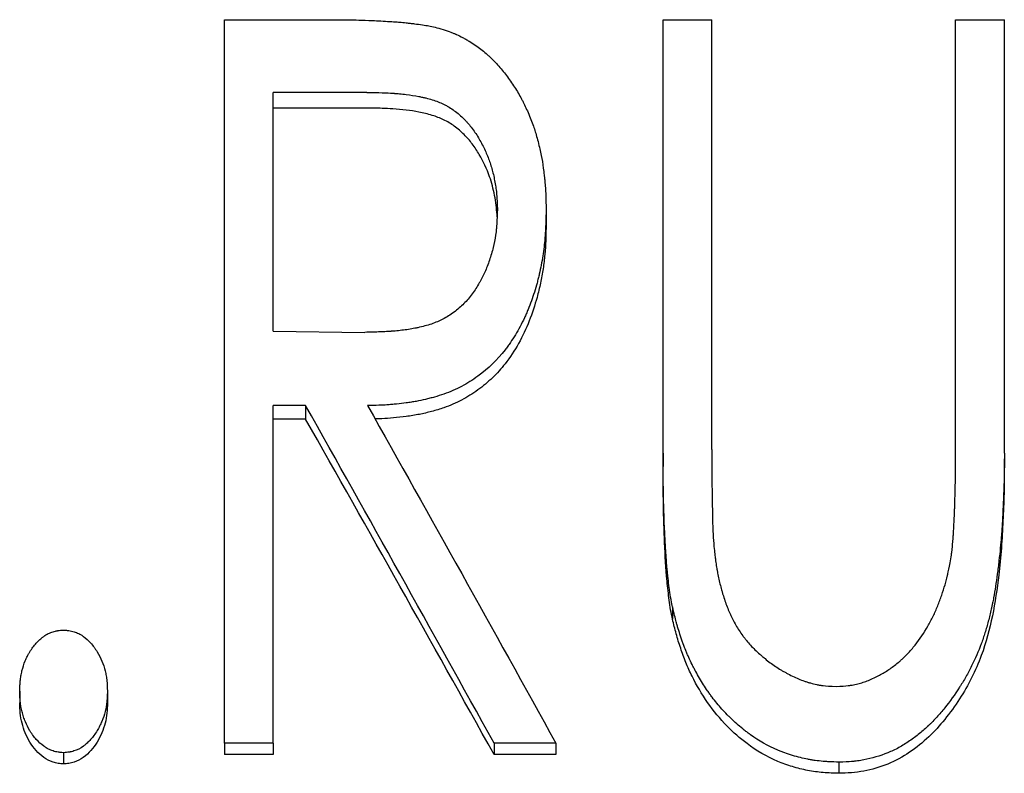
# Model space of a CAD drawing. Header units: millimetres. Extents: x 0 to 840, y 0 to 594.
# Tile 18 of 22: x 254 to 266, y 354 to 363. Entities that reach past the tile are written whole.
import ezdxf

# ---------------------------------------------------------------- set-up
doc = ezdxf.new("R2010")
doc.units = ezdxf.units.MM
doc.header["$LTSCALE"] = 2

msp = doc.modelspace()

# ---------------------------------------------------------------- linework, layer by layer
at = {"color": 7, "linetype": 'Continuous', "lineweight": 25}
for p, q in [((256.828, 363.077), (258.041, 363.077)), ((256.828, 354.514), (256.828, 363.077)), ((262.02, 363.077), (262.597, 363.077)), ((262.02, 357.948), (262.02, 363.077)), ((262.597, 357.989), (262.597, 363.077)), ((265.482, 357.989), (265.482, 363.077)), ((265.482, 363.077), (266.059, 363.077)), ((266.059, 357.948), (266.059, 363.077)), ((258.514, 362.216), (257.405, 362.216)), ((257.405, 359.389), (257.405, 362.216)), ((258.514, 362.031), (257.405, 362.031)), ((260.636, 360.823), (260.636, 360.647)), ((257.405, 359.389), (258.488, 359.377)), ((257.789, 358.511), (257.405, 358.511)), ((257.405, 354.514), (257.405, 358.511)), ((257.789, 358.511), (257.789, 358.35)), ((257.789, 358.35), (257.405, 358.35)), ((262.02, 357.948), (262.02, 357.791)), ((262.597, 357.989), (262.597, 357.832)), ((266.059, 357.948), (266.059, 357.791)), ((262.132, 356.127), (262.132, 355.982)), ((254.405, 355.129), (254.405, 354.991)), ((255.443, 355.129), (255.443, 354.991)), ((257.405, 354.514), (256.828, 354.514)), ((256.828, 354.514), (256.828, 354.38)), ((257.405, 354.514), (257.405, 354.38)), ((260.019, 354.514), (260.019, 354.38)), ((260.751, 354.514), (260.019, 354.514)), ((260.751, 354.514), (260.751, 354.38)), ((254.924, 354.402), (254.924, 354.269)), ((257.405, 354.38), (256.828, 354.38)), ((260.751, 354.38), (260.019, 354.38)), ((264.101, 354.29), (264.101, 354.158))]:
    msp.add_line(p, q, dxfattribs=at)
for points, knots in [([(258.041, 363.077), (258.12, 363.077), (258.189, 363.077), (258.275, 363.076), (258.301, 363.075), (258.336, 363.075), (258.347, 363.075), (258.363, 363.074), (258.368, 363.074), (258.378, 363.074), (258.382, 363.074), (258.429, 363.073), (258.478, 363.072), (258.593, 363.067), (258.66, 363.063), (258.806, 363.055), (258.863, 363.051), (258.926, 363.046), (258.951, 363.043), (258.994, 363.039), (259.01, 363.037), (259.042, 363.033), (259.06, 363.031), (259.111, 363.025), (259.143, 363.021), (259.2, 363.013), (259.226, 363.008), (259.291, 362.996), (259.347, 362.982), (259.415, 362.963)], [0, 0, 0, 0, 0.125, 0.125, 0.1875, 0.1875, 0.21875, 0.21875, 0.234375, 0.234375, 0.25, 0.25, 0.375, 0.375, 0.5, 0.5, 0.625, 0.625, 0.6875, 0.6875, 0.71875, 0.71875, 0.75, 0.75, 0.8125, 0.8125, 0.875, 0.875, 1, 1, 1, 1]), ([(259.415, 362.963), (259.45, 362.951), (259.481, 362.94), (259.521, 362.925), (259.533, 362.92), (259.55, 362.913), (259.555, 362.911), (259.563, 362.908), (259.565, 362.906), (259.57, 362.904), (259.572, 362.904), (259.598, 362.891), (259.623, 362.879), (259.66, 362.86), (259.673, 362.853), (259.698, 362.838), (259.712, 362.83), (259.749, 362.808), (259.773, 362.792), (259.82, 362.761), (259.843, 362.744), (259.884, 362.712), (259.905, 362.695), (259.937, 362.667), (259.947, 362.658), (259.968, 362.638), (259.979, 362.628), (260.029, 362.579), (260.066, 362.539), (260.12, 362.476), (260.137, 362.454), (260.171, 362.411), (260.187, 362.389), (260.236, 362.32), (260.267, 362.273), (260.309, 362.203), (260.322, 362.18), (260.342, 362.144), (260.348, 362.132), (260.357, 362.115), (260.36, 362.109), (260.366, 362.097), (260.37, 362.09), (260.394, 362.042), (260.416, 361.993), (260.451, 361.908), (260.461, 361.881), (260.48, 361.83), (260.489, 361.805), (260.511, 361.741), (260.525, 361.691), (260.547, 361.606), (260.555, 361.574), (260.564, 361.533), (260.567, 361.52), (260.572, 361.494), (260.575, 361.48), (260.587, 361.424), (260.595, 361.375), (260.606, 361.295), (260.609, 361.267), (260.614, 361.223), (260.616, 361.209), (260.618, 361.186), (260.619, 361.179), (260.62, 361.163), (260.621, 361.155), (260.624, 361.12), (260.626, 361.092), (260.629, 361.052), (260.629, 361.038), (260.631, 361.018), (260.631, 361.012), (260.631, 361.002), (260.631, 360.999), (260.632, 360.992), (260.632, 360.988), (260.633, 360.95), (260.634, 360.896), (260.636, 360.823)], [0, 0, 0, 0, 0.03125, 0.03125, 0.046875, 0.046875, 0.054688, 0.054688, 0.058594, 0.058594, 0.0625, 0.0625, 0.09375, 0.09375, 0.109375, 0.109375, 0.125, 0.125, 0.15625, 0.15625, 0.1875, 0.1875, 0.21875, 0.21875, 0.234375, 0.234375, 0.25, 0.25, 0.3125, 0.3125, 0.34375, 0.34375, 0.375, 0.375, 0.4375, 0.4375, 0.46875, 0.46875, 0.484375, 0.484375, 0.492188, 0.492188, 0.5, 0.5, 0.5625, 0.5625, 0.59375, 0.59375, 0.625, 0.625, 0.6875, 0.6875, 0.71875, 0.71875, 0.734375, 0.734375, 0.75, 0.75, 0.8125, 0.8125, 0.84375, 0.84375, 0.859375, 0.859375, 0.867188, 0.867188, 0.875, 0.875, 0.90625, 0.90625, 0.921875, 0.921875, 0.929688, 0.929688, 0.933594, 0.933594, 0.9375, 0.9375, 1, 1, 1, 1]), ([(258.514, 362.216), (258.651, 362.215), (258.754, 362.212), (258.824, 362.207), (258.826, 362.207), (258.829, 362.207), (258.831, 362.207), (258.836, 362.206), (258.839, 362.206), (258.849, 362.205), (258.856, 362.205), (258.876, 362.203), (258.889, 362.202), (258.928, 362.198), (258.954, 362.195), (259.03, 362.185), (259.08, 362.178), (259.135, 362.167), (259.143, 362.166), (259.157, 362.163), (259.164, 362.161), (259.185, 362.157), (259.198, 362.154), (259.238, 362.144), (259.263, 362.137), (259.336, 362.114), (259.381, 362.097), (259.432, 362.072), (259.444, 362.066), (259.465, 362.054), (259.476, 362.048), (259.508, 362.029), (259.529, 362.015), (259.589, 361.971), (259.628, 361.938), (259.674, 361.891), (259.682, 361.883), (259.699, 361.865), (259.707, 361.856), (259.731, 361.828), (259.746, 361.809), (259.791, 361.75), (259.818, 361.708), (259.856, 361.643), (259.869, 361.62), (259.892, 361.575), (259.903, 361.553), (259.933, 361.486), (259.951, 361.442), (259.982, 361.355), (259.995, 361.31), (260.018, 361.216), (260.028, 361.167), (260.038, 361.103), (260.04, 361.092), (260.043, 361.068), (260.045, 361.056), (260.049, 361.02), (260.051, 360.995), (260.053, 360.967), (260.053, 360.966), (260.053, 360.962), (260.053, 360.96), (260.054, 360.953), (260.054, 360.948), (260.055, 360.933), (260.055, 360.922), (260.057, 360.886), (260.058, 360.857), (260.059, 360.825)], [0, 0, 0, 0, 0.125, 0.125, 0.126953, 0.126953, 0.128906, 0.128906, 0.132812, 0.132812, 0.140625, 0.140625, 0.15625, 0.15625, 0.1875, 0.1875, 0.25, 0.25, 0.257812, 0.257812, 0.265625, 0.265625, 0.28125, 0.28125, 0.3125, 0.3125, 0.375, 0.375, 0.390625, 0.390625, 0.40625, 0.40625, 0.4375, 0.4375, 0.5, 0.5, 0.515625, 0.515625, 0.53125, 0.53125, 0.5625, 0.5625, 0.625, 0.625, 0.65625, 0.65625, 0.6875, 0.6875, 0.75, 0.75, 0.8125, 0.8125, 0.875, 0.875, 0.890625, 0.890625, 0.90625, 0.90625, 0.9375, 0.9375, 0.941406, 0.941406, 0.945312, 0.945312, 0.953125, 0.953125, 0.96875, 0.96875, 1, 1, 1, 1]), ([(260.055, 360.746), (260.055, 360.755), (260.053, 360.8), (260.045, 360.884), (260.027, 360.998), (260.001, 361.111), (259.951, 361.276), (259.872, 361.444), (259.765, 361.608), (259.666, 361.721), (259.554, 361.819), (259.425, 361.896), (259.283, 361.95), (259.133, 361.985), (258.978, 362.009), (258.832, 362.023), (258.677, 362.029), (258.574, 362.03), (258.514, 362.031)], [0, 0, 0, 0, 0.011894, 0.060867, 0.114269, 0.167151, 0.21726, 0.347654, 0.413676, 0.478113, 0.544755, 0.608486, 0.669846, 0.73892, 0.803168, 0.869456, 0.923871, 1, 1, 1, 1]), ([(260.059, 360.825), (260.056, 360.759), (260.054, 360.703), (260.049, 360.633), (260.047, 360.611), (260.045, 360.588), (260.045, 360.583), (260.044, 360.575), (260.043, 360.571), (260.041, 360.552), (260.039, 360.539), (260.03, 360.478), (260.021, 360.429), (260.003, 360.356), (259.997, 360.333), (259.981, 360.281), (259.973, 360.255), (259.948, 360.181), (259.93, 360.134), (259.9, 360.068), (259.89, 360.046), (259.874, 360.015), (259.869, 360.005), (259.857, 359.983), (259.851, 359.973), (259.819, 359.918), (259.792, 359.876), (259.728, 359.789), (259.696, 359.75), (259.646, 359.7), (259.626, 359.682), (259.587, 359.649), (259.567, 359.632), (259.502, 359.584), (259.458, 359.556), (259.403, 359.528), (259.393, 359.523), (259.371, 359.513), (259.36, 359.508), (259.325, 359.493), (259.302, 359.484), (259.228, 359.459), (259.174, 359.444), (259.113, 359.431), (259.111, 359.431), (259.105, 359.429), (259.102, 359.429), (259.093, 359.427), (259.087, 359.426), (259.069, 359.422), (259.057, 359.42), (259.02, 359.413), (258.994, 359.409), (258.916, 359.399), (258.862, 359.393), (258.803, 359.389), (258.802, 359.389), (258.8, 359.388), (258.799, 359.388), (258.795, 359.388), (258.793, 359.388), (258.786, 359.387), (258.781, 359.387), (258.766, 359.386), (258.756, 359.386), (258.723, 359.384), (258.699, 359.383), (258.62, 359.38), (258.558, 359.378), (258.488, 359.377)], [0, 0, 0, 0, 0.0625, 0.0625, 0.09375, 0.09375, 0.101562, 0.101562, 0.109375, 0.109375, 0.125, 0.125, 0.1875, 0.1875, 0.21875, 0.21875, 0.25, 0.25, 0.3125, 0.3125, 0.34375, 0.34375, 0.359375, 0.359375, 0.375, 0.375, 0.4375, 0.4375, 0.5, 0.5, 0.53125, 0.53125, 0.5625, 0.5625, 0.625, 0.625, 0.640625, 0.640625, 0.65625, 0.65625, 0.6875, 0.6875, 0.75, 0.75, 0.753906, 0.753906, 0.757812, 0.757812, 0.765625, 0.765625, 0.78125, 0.78125, 0.8125, 0.8125, 0.875, 0.875, 0.876953, 0.876953, 0.878906, 0.878906, 0.882812, 0.882812, 0.890625, 0.890625, 0.90625, 0.90625, 0.9375, 0.9375, 1, 1, 1, 1]), ([(260.636, 360.823), (260.634, 360.775), (260.633, 360.733), (260.632, 360.678), (260.631, 360.662), (260.63, 360.639), (260.63, 360.632), (260.63, 360.622), (260.63, 360.619), (260.629, 360.614), (260.629, 360.612), (260.629, 360.609), (260.629, 360.609), (260.627, 360.568), (260.625, 360.53), (260.62, 360.476), (260.619, 360.458), (260.616, 360.432), (260.615, 360.424), (260.613, 360.406), (260.612, 360.398), (260.603, 360.317), (260.591, 360.245), (260.57, 360.138), (260.563, 360.103), (260.551, 360.049), (260.546, 360.032), (260.537, 359.996), (260.533, 359.979), (260.508, 359.888), (260.486, 359.817), (260.449, 359.714), (260.435, 359.68), (260.415, 359.63), (260.408, 359.614), (260.397, 359.589), (260.393, 359.581), (260.386, 359.565), (260.383, 359.557), (260.345, 359.478), (260.31, 359.411), (260.253, 359.316), (260.233, 359.286), (260.202, 359.241), (260.192, 359.227), (260.176, 359.205), (260.171, 359.198), (260.16, 359.184), (260.155, 359.177), (260.057, 359.052), (259.951, 358.948), (259.767, 358.812), (259.703, 358.772), (259.602, 358.719), (259.568, 358.703), (259.498, 358.673), (259.463, 358.659), (259.39, 358.634), (259.353, 358.622), (259.298, 358.606), (259.279, 358.601), (259.252, 358.594), (259.243, 358.591), (259.224, 358.587), (259.215, 358.584), (259.172, 358.574), (259.136, 358.567), (259.08, 358.557), (259.061, 358.553), (259.031, 358.549), (259.021, 358.547), (259.001, 358.544), (258.989, 358.542), (258.942, 358.536), (258.904, 358.531), (258.847, 358.526), (258.828, 358.524), (258.799, 358.521), (258.789, 358.521), (258.775, 358.52), (258.77, 358.519), (258.763, 358.519), (258.761, 358.519), (258.756, 358.518), (258.753, 358.518), (258.698, 358.515), (258.622, 358.512), (258.521, 358.511)], [0, 0, 0, 0, 0.03125, 0.03125, 0.046875, 0.046875, 0.054688, 0.054688, 0.058594, 0.058594, 0.060547, 0.060547, 0.0625, 0.0625, 0.09375, 0.09375, 0.109375, 0.109375, 0.117188, 0.117188, 0.125, 0.125, 0.1875, 0.1875, 0.21875, 0.21875, 0.234375, 0.234375, 0.25, 0.25, 0.3125, 0.3125, 0.34375, 0.34375, 0.359375, 0.359375, 0.367188, 0.367188, 0.375, 0.375, 0.4375, 0.4375, 0.46875, 0.46875, 0.484375, 0.484375, 0.492188, 0.492188, 0.5, 0.5, 0.625, 0.625, 0.6875, 0.6875, 0.71875, 0.71875, 0.75, 0.75, 0.78125, 0.78125, 0.796875, 0.796875, 0.804688, 0.804688, 0.8125, 0.8125, 0.84375, 0.84375, 0.859375, 0.859375, 0.867188, 0.867188, 0.875, 0.875, 0.90625, 0.90625, 0.921875, 0.921875, 0.929688, 0.929688, 0.933594, 0.933594, 0.935547, 0.935547, 0.9375, 0.9375, 1, 1, 1, 1]), ([(260.636, 360.647), (260.634, 360.586), (260.632, 360.47), (260.622, 360.297), (260.601, 360.129), (260.57, 359.96), (260.52, 359.752), (260.441, 359.51), (260.317, 359.245), (260.169, 359.019), (260.004, 358.836), (259.831, 358.691), (259.639, 358.57), (259.451, 358.49), (259.282, 358.439), (259.133, 358.404), (258.982, 358.38), (258.833, 358.363), (258.709, 358.355), (258.636, 358.353), (258.609, 358.353)], [0, 0, 0, 0, 0.05467, 0.103431, 0.153799, 0.205034, 0.256249, 0.342662, 0.428705, 0.512341, 0.576353, 0.640389, 0.704491, 0.768395, 0.81137, 0.852488, 0.896509, 0.939109, 0.977393, 1, 1, 1, 1]), ([(262.132, 356.127), (262.127, 356.152), (262.122, 356.173), (262.117, 356.202), (262.115, 356.21), (262.113, 356.222), (262.112, 356.226), (262.111, 356.231), (262.111, 356.233), (262.11, 356.236), (262.11, 356.237), (262.106, 356.256), (262.103, 356.274), (262.099, 356.302), (262.098, 356.312), (262.095, 356.332), (262.094, 356.343), (262.088, 356.39), (262.083, 356.428), (262.077, 356.485), (262.075, 356.504), (262.072, 356.532), (262.071, 356.542), (262.07, 356.556), (262.069, 356.561), (262.068, 356.568), (262.068, 356.571), (262.068, 356.575), (262.067, 356.579), (262.062, 356.629), (262.058, 356.691), (262.051, 356.805), (262.048, 356.847), (262.044, 356.914), (262.043, 356.937), (262.041, 356.973), (262.041, 356.986), (262.04, 357.004), (262.039, 357.011), (262.039, 357.02), (262.039, 357.024), (262.039, 357.028), (262.039, 357.03), (262.038, 357.033), (262.038, 357.035), (262.035, 357.102), (262.032, 357.173), (262.029, 357.287), (262.028, 357.326), (262.026, 357.387), (262.026, 357.408), (262.025, 357.439), (262.025, 357.45), (262.025, 357.466), (262.024, 357.471), (262.024, 357.479), (262.024, 357.482), (262.024, 357.487), (262.024, 357.491), (262.022, 357.602), (262.021, 357.754), (262.02, 357.948)], [0, 0, 0, 0, 0.03125, 0.03125, 0.046875, 0.046875, 0.054688, 0.054688, 0.058594, 0.058594, 0.0625, 0.0625, 0.09375, 0.09375, 0.109375, 0.109375, 0.125, 0.125, 0.1875, 0.1875, 0.21875, 0.21875, 0.234375, 0.234375, 0.242188, 0.242188, 0.246094, 0.246094, 0.25, 0.25, 0.375, 0.375, 0.4375, 0.4375, 0.46875, 0.46875, 0.484375, 0.484375, 0.492188, 0.492188, 0.496094, 0.496094, 0.498047, 0.498047, 0.5, 0.5, 0.625, 0.625, 0.6875, 0.6875, 0.71875, 0.71875, 0.734375, 0.734375, 0.742188, 0.742188, 0.746094, 0.746094, 0.75, 0.75, 1, 1, 1, 1]), ([(262.597, 357.989), (262.597, 357.926), (262.597, 357.872), (262.597, 357.806), (262.597, 357.787), (262.597, 357.765), (262.597, 357.763), (262.597, 357.746), (262.597, 357.737), (262.597, 357.712), (262.598, 357.695), (262.598, 357.617), (262.599, 357.563), (262.599, 357.497), (262.599, 357.478), (262.6, 357.452), (262.6, 357.444), (262.6, 357.433), (262.6, 357.429), (262.6, 357.424), (262.6, 357.422), (262.6, 357.42), (262.6, 357.419), (262.6, 357.417), (262.6, 357.417), (262.601, 357.392), (262.601, 357.368), (262.602, 357.332), (262.602, 357.32), (262.603, 357.302), (262.603, 357.296), (262.603, 357.287), (262.603, 357.284), (262.604, 357.28), (262.604, 357.278), (262.604, 357.275), (262.604, 357.273), (262.604, 357.267), (262.604, 357.258), (262.604, 357.24), (262.604, 357.233), (262.605, 357.218), (262.605, 357.209), (262.605, 357.184), (262.605, 357.17), (262.605, 357.152), (262.605, 357.146), (262.605, 357.137), (262.606, 357.132), (262.606, 357.116), (262.607, 357.097), (262.608, 357.061), (262.609, 357.048), (262.61, 357.026), (262.61, 357.018), (262.611, 357.006), (262.611, 357.002), (262.612, 356.996), (262.612, 356.994), (262.612, 356.989), (262.612, 356.987), (262.615, 356.937), (262.618, 356.889), (262.622, 356.842)], [0, 0, 0, 0, 0.125, 0.125, 0.1875, 0.1875, 0.203125, 0.203125, 0.21875, 0.21875, 0.25, 0.25, 0.375, 0.375, 0.4375, 0.4375, 0.46875, 0.46875, 0.484375, 0.484375, 0.492188, 0.492188, 0.496094, 0.496094, 0.5, 0.5, 0.5625, 0.5625, 0.59375, 0.59375, 0.609375, 0.609375, 0.617188, 0.617188, 0.621094, 0.621094, 0.625, 0.625, 0.65625, 0.65625, 0.671875, 0.671875, 0.6875, 0.6875, 0.71875, 0.71875, 0.734375, 0.734375, 0.75, 0.75, 0.8125, 0.8125, 0.84375, 0.84375, 0.859375, 0.859375, 0.867188, 0.867188, 0.871094, 0.871094, 0.875, 0.875, 1, 1, 1, 1]), ([(266.059, 357.948), (266.059, 357.823), (266.058, 357.725), (266.056, 357.644), (266.056, 357.635), (266.056, 357.619), (266.055, 357.608), (266.055, 357.579), (266.054, 357.558), (266.052, 357.493), (266.05, 357.445), (266.046, 357.366), (266.045, 357.339), (266.042, 357.283), (266.041, 357.253), (266.037, 357.171), (266.034, 357.121), (266.03, 357.055), (266.029, 357.034), (266.026, 356.994), (266.025, 356.977), (266.02, 356.916), (266.016, 356.872), (266.007, 356.778), (266.001, 356.727), (265.989, 356.619), (265.982, 356.566), (265.962, 356.415), (265.947, 356.322), (265.928, 356.215), (265.924, 356.194), (265.918, 356.169), (265.917, 356.164), (265.915, 356.151), (265.913, 356.145), (265.91, 356.126), (265.907, 356.114), (265.893, 356.052), (265.882, 356.005), (265.857, 355.911), (265.844, 355.866), (265.823, 355.799), (265.816, 355.777), (265.805, 355.745), (265.801, 355.734), (265.794, 355.713), (265.79, 355.703), (265.753, 355.602), (265.715, 355.514), (265.65, 355.385), (265.628, 355.343), (265.592, 355.28), (265.58, 355.259), (265.561, 355.228), (265.555, 355.218), (265.542, 355.197), (265.536, 355.188), (265.472, 355.088), (265.414, 355.007), (265.323, 354.894), (265.292, 354.858), (265.245, 354.806), (265.229, 354.789), (265.205, 354.765), (265.197, 354.756), (265.181, 354.74), (265.173, 354.733), (265.129, 354.691), (265.093, 354.659), (265.036, 354.613), (265.017, 354.598), (264.978, 354.568), (264.958, 354.555), (264.895, 354.511), (264.853, 354.485), (264.788, 354.45), (264.766, 354.439), (264.723, 354.419), (264.702, 354.409), (264.587, 354.363), (264.492, 354.335), (264.371, 354.312), (264.347, 354.308), (264.31, 354.303), (264.298, 354.302), (264.28, 354.3), (264.274, 354.299), (264.264, 354.298), (264.261, 354.298), (264.255, 354.297), (264.251, 354.297), (264.216, 354.294), (264.167, 354.292), (264.101, 354.29)], [0, 0, 0, 0, 0.0625, 0.0625, 0.070312, 0.070312, 0.078125, 0.078125, 0.09375, 0.09375, 0.125, 0.125, 0.140625, 0.140625, 0.15625, 0.15625, 0.1875, 0.1875, 0.203125, 0.203125, 0.21875, 0.21875, 0.25, 0.25, 0.28125, 0.28125, 0.3125, 0.3125, 0.375, 0.375, 0.390625, 0.390625, 0.394531, 0.394531, 0.398438, 0.398438, 0.40625, 0.40625, 0.4375, 0.4375, 0.46875, 0.46875, 0.484375, 0.484375, 0.492188, 0.492188, 0.5, 0.5, 0.5625, 0.5625, 0.59375, 0.59375, 0.609375, 0.609375, 0.617188, 0.617188, 0.625, 0.625, 0.6875, 0.6875, 0.71875, 0.71875, 0.734375, 0.734375, 0.742188, 0.742188, 0.75, 0.75, 0.78125, 0.78125, 0.796875, 0.796875, 0.8125, 0.8125, 0.84375, 0.84375, 0.859375, 0.859375, 0.875, 0.875, 0.9375, 0.9375, 0.953125, 0.953125, 0.960938, 0.960938, 0.964844, 0.964844, 0.966797, 0.966797, 0.96875, 0.96875, 1, 1, 1, 1]), ([(265.419, 356.649), (265.424, 356.681), (265.429, 356.712), (265.434, 356.753), (265.436, 356.767), (265.439, 356.792), (265.441, 356.804), (265.444, 356.84), (265.447, 356.867), (265.45, 356.908), (265.451, 356.923), (265.453, 356.945), (265.454, 356.953), (265.454, 356.964), (265.455, 356.968), (265.455, 356.976), (265.456, 356.98), (265.459, 357.031), (265.462, 357.082), (265.466, 357.166), (265.468, 357.195), (265.469, 357.24), (265.47, 357.256), (265.471, 357.279), (265.471, 357.287), (265.472, 357.303), (265.472, 357.312), (265.474, 357.377), (265.476, 357.433), (265.478, 357.517), (265.478, 357.545), (265.479, 357.586), (265.479, 357.6), (265.479, 357.62), (265.479, 357.627), (265.479, 357.637), (265.479, 357.641), (265.479, 357.646), (265.479, 357.647), (265.479, 357.651), (265.479, 357.652), (265.48, 357.803), (265.481, 357.914), (265.482, 357.989)], [0, 0, 0, 0, 0.0625, 0.0625, 0.09375, 0.09375, 0.125, 0.125, 0.1875, 0.1875, 0.21875, 0.21875, 0.234375, 0.234375, 0.242188, 0.242188, 0.25, 0.25, 0.375, 0.375, 0.4375, 0.4375, 0.46875, 0.46875, 0.484375, 0.484375, 0.5, 0.5, 0.625, 0.625, 0.6875, 0.6875, 0.71875, 0.71875, 0.734375, 0.734375, 0.742188, 0.742188, 0.746094, 0.746094, 0.75, 0.75, 1, 1, 1, 1]), ([(262.132, 355.982), (262.124, 356.02), (262.108, 356.094), (262.087, 356.244), (262.057, 356.508), (262.036, 356.886), (262.022, 357.339), (262.021, 357.64), (262.02, 357.791)], [0, 0, 0, 0, 0.062501, 0.124996, 0.249999, 0.49999, 0.749992, 1, 1, 1, 1]), ([(266.059, 357.791), (266.058, 357.684), (266.058, 357.469), (266.043, 357.146), (266.027, 356.824), (265.989, 356.448), (265.927, 356.02), (265.818, 355.612), (265.677, 355.286), (265.531, 355.033), (265.362, 354.798), (265.167, 354.582), (264.943, 354.399), (264.683, 354.258), (264.445, 354.188), (264.249, 354.162), (264.15, 354.159), (264.101, 354.158)], [0, 0, 0, 0, 0.071498, 0.142938, 0.214481, 0.285804, 0.393144, 0.500153, 0.562617, 0.625162, 0.690175, 0.750176, 0.812641, 0.875054, 0.937482, 0.968735, 1, 1, 1, 1]), ([(262.622, 356.842), (262.626, 356.809), (262.629, 356.78), (262.633, 356.743), (262.635, 356.732), (262.637, 356.716), (262.637, 356.712), (262.638, 356.705), (262.638, 356.702), (262.639, 356.699), (262.639, 356.698), (262.639, 356.696), (262.639, 356.695), (262.643, 356.667), (262.646, 356.642), (262.652, 356.605), (262.654, 356.593), (262.657, 356.575), (262.658, 356.57), (262.66, 356.558), (262.661, 356.553), (262.671, 356.497), (262.682, 356.448), (262.699, 356.376), (262.706, 356.352), (262.716, 356.316), (262.719, 356.304), (262.726, 356.281), (262.729, 356.27), (262.749, 356.206), (262.766, 356.157), (262.794, 356.088), (262.804, 356.065), (262.819, 356.033), (262.824, 356.022), (262.831, 356.006), (262.834, 356), (262.839, 355.99), (262.842, 355.985), (262.868, 355.934), (262.893, 355.89), (262.934, 355.827), (262.949, 355.806), (262.971, 355.776), (262.978, 355.766), (262.993, 355.747), (263.002, 355.736), (263.038, 355.692), (263.071, 355.656), (263.125, 355.603), (263.144, 355.585), (263.174, 355.559), (263.184, 355.55), (263.205, 355.533), (263.216, 355.523), (263.267, 355.482), (263.308, 355.451), (263.371, 355.409), (263.393, 355.395), (263.425, 355.376), (263.436, 355.369), (263.452, 355.36), (263.458, 355.357), (263.469, 355.351), (263.473, 355.348), (263.528, 355.319), (263.576, 355.296), (263.646, 355.266), (263.67, 355.257), (263.705, 355.245), (263.717, 355.241), (263.734, 355.235), (263.74, 355.234), (263.751, 355.23), (263.757, 355.229), (263.789, 355.219), (263.814, 355.213), (263.852, 355.205), (263.864, 355.203), (263.883, 355.2), (263.889, 355.199), (263.899, 355.198), (263.902, 355.197), (263.908, 355.196), (263.912, 355.196), (263.948, 355.191), (263.999, 355.188), (264.068, 355.185)], [0, 0, 0, 0, 0.03125, 0.03125, 0.046875, 0.046875, 0.054688, 0.054688, 0.058594, 0.058594, 0.060547, 0.060547, 0.0625, 0.0625, 0.09375, 0.09375, 0.109375, 0.109375, 0.117188, 0.117188, 0.125, 0.125, 0.1875, 0.1875, 0.21875, 0.21875, 0.234375, 0.234375, 0.25, 0.25, 0.3125, 0.3125, 0.34375, 0.34375, 0.359375, 0.359375, 0.367188, 0.367188, 0.375, 0.375, 0.4375, 0.4375, 0.46875, 0.46875, 0.484375, 0.484375, 0.5, 0.5, 0.5625, 0.5625, 0.59375, 0.59375, 0.609375, 0.609375, 0.625, 0.625, 0.6875, 0.6875, 0.71875, 0.71875, 0.734375, 0.734375, 0.742188, 0.742188, 0.75, 0.75, 0.8125, 0.8125, 0.84375, 0.84375, 0.859375, 0.859375, 0.867188, 0.867188, 0.875, 0.875, 0.90625, 0.90625, 0.921875, 0.921875, 0.929688, 0.929688, 0.933594, 0.933594, 0.9375, 0.9375, 1, 1, 1, 1]), ([(264.068, 355.185), (264.129, 355.188), (264.177, 355.192), (264.215, 355.196), (264.22, 355.197), (264.227, 355.198), (264.234, 355.199), (264.251, 355.201), (264.263, 355.203), (264.296, 355.21), (264.319, 355.215), (264.352, 355.224), (264.363, 355.227), (264.384, 355.234), (264.394, 355.237), (264.424, 355.247), (264.445, 355.255), (264.488, 355.273), (264.511, 355.284), (264.555, 355.305), (264.575, 355.315), (264.635, 355.348), (264.671, 355.37), (264.742, 355.42), (264.778, 355.448), (264.823, 355.487), (264.833, 355.495), (264.851, 355.511), (264.858, 355.518), (264.883, 355.541), (264.898, 355.557), (264.945, 355.605), (264.975, 355.64), (265.059, 355.747), (265.11, 355.822), (265.176, 355.938), (265.197, 355.977), (265.226, 356.037), (265.235, 356.057), (265.249, 356.088), (265.253, 356.098), (265.262, 356.118), (265.266, 356.128), (265.287, 356.183), (265.303, 356.226), (265.332, 356.31), (265.346, 356.351), (265.363, 356.41), (265.369, 356.431), (265.377, 356.463), (265.38, 356.474), (265.384, 356.491), (265.385, 356.496), (265.387, 356.505), (265.388, 356.508), (265.389, 356.512), (265.389, 356.514), (265.39, 356.516), (265.39, 356.518), (265.397, 356.548), (265.407, 356.591), (265.419, 356.649)], [0, 0, 0, 0, 0.0625, 0.0625, 0.070312, 0.070312, 0.078125, 0.078125, 0.09375, 0.09375, 0.125, 0.125, 0.140625, 0.140625, 0.15625, 0.15625, 0.1875, 0.1875, 0.21875, 0.21875, 0.25, 0.25, 0.3125, 0.3125, 0.375, 0.375, 0.390625, 0.390625, 0.40625, 0.40625, 0.4375, 0.4375, 0.5, 0.5, 0.625, 0.625, 0.6875, 0.6875, 0.71875, 0.71875, 0.734375, 0.734375, 0.75, 0.75, 0.8125, 0.8125, 0.875, 0.875, 0.90625, 0.90625, 0.921875, 0.921875, 0.929688, 0.929688, 0.933594, 0.933594, 0.935547, 0.935547, 0.9375, 0.9375, 1, 1, 1, 1]), ([(264.101, 354.29), (264.059, 354.291), (264.023, 354.293), (263.977, 354.295), (263.963, 354.296), (263.943, 354.297), (263.937, 354.297), (263.929, 354.298), (263.926, 354.298), (263.922, 354.299), (263.92, 354.299), (263.918, 354.299), (263.917, 354.299), (263.883, 354.302), (263.851, 354.305), (263.805, 354.311), (263.79, 354.314), (263.76, 354.319), (263.745, 354.321), (263.676, 354.335), (263.615, 354.35), (263.519, 354.379), (263.489, 354.389), (263.445, 354.405), (263.431, 354.41), (263.41, 354.418), (263.403, 354.421), (263.39, 354.426), (263.384, 354.429), (263.261, 354.482), (263.154, 354.542), (263.043, 354.622), (263.031, 354.631), (263.007, 354.649), (262.993, 354.66), (262.956, 354.689), (262.932, 354.709), (262.885, 354.749), (262.862, 354.77), (262.83, 354.8), (262.819, 354.811), (262.798, 354.831), (262.788, 354.841), (262.736, 354.895), (262.696, 354.94), (262.638, 355.011), (262.619, 355.035), (262.591, 355.071), (262.582, 355.083), (262.564, 355.108), (262.555, 355.122), (262.514, 355.181), (262.482, 355.23), (262.436, 355.309), (262.421, 355.335), (262.399, 355.376), (262.392, 355.39), (262.377, 355.418), (262.37, 355.432), (262.349, 355.473), (262.336, 355.501), (262.318, 355.542), (262.312, 355.556), (262.303, 355.576), (262.3, 355.583), (262.295, 355.597), (262.292, 355.605), (262.28, 355.635), (262.27, 355.661), (262.254, 355.704), (262.249, 355.718), (262.238, 355.749), (262.233, 355.765), (262.217, 355.811), (262.208, 355.841), (262.194, 355.884), (262.19, 355.898), (262.184, 355.918), (262.182, 355.925), (262.179, 355.935), (262.179, 355.939), (262.177, 355.946), (262.176, 355.95), (262.164, 355.991), (262.15, 356.049), (262.132, 356.127)], [0, 0, 0, 0, 0.03125, 0.03125, 0.046875, 0.046875, 0.054688, 0.054688, 0.058594, 0.058594, 0.060547, 0.060547, 0.0625, 0.0625, 0.09375, 0.09375, 0.109375, 0.109375, 0.125, 0.125, 0.1875, 0.1875, 0.21875, 0.21875, 0.234375, 0.234375, 0.242188, 0.242188, 0.25, 0.25, 0.375, 0.375, 0.390625, 0.390625, 0.40625, 0.40625, 0.4375, 0.4375, 0.46875, 0.46875, 0.484375, 0.484375, 0.5, 0.5, 0.5625, 0.5625, 0.59375, 0.59375, 0.609375, 0.609375, 0.625, 0.625, 0.6875, 0.6875, 0.71875, 0.71875, 0.734375, 0.734375, 0.75, 0.75, 0.78125, 0.78125, 0.796875, 0.796875, 0.804688, 0.804688, 0.8125, 0.8125, 0.84375, 0.84375, 0.859375, 0.859375, 0.875, 0.875, 0.90625, 0.90625, 0.921875, 0.921875, 0.929688, 0.929688, 0.933594, 0.933594, 0.9375, 0.9375, 1, 1, 1, 1]), ([(264.101, 354.158), (264.039, 354.16), (263.915, 354.164), (263.73, 354.188), (263.55, 354.234), (263.3, 354.322), (263.034, 354.481), (262.759, 354.722), (262.539, 354.991), (262.386, 355.251), (262.287, 355.469), (262.227, 355.638), (262.173, 355.809), (262.145, 355.924), (262.132, 355.982)], [0, 0, 0, 0, 0.062546, 0.125064, 0.187593, 0.250107, 0.392745, 0.49985, 0.624823, 0.749825, 0.812359, 0.874906, 0.93745, 1, 1, 1, 1]), ([(254.405, 355.129), (254.406, 355.156), (254.406, 355.18), (254.408, 355.21), (254.409, 355.219), (254.409, 355.232), (254.41, 355.236), (254.41, 355.242), (254.41, 355.243), (254.411, 355.247), (254.411, 355.248), (254.413, 355.27), (254.416, 355.29), (254.423, 355.33), (254.427, 355.35), (254.442, 355.412), (254.455, 355.452), (254.478, 355.508), (254.487, 355.527), (254.5, 355.553), (254.505, 355.562), (254.512, 355.575), (254.515, 355.579), (254.519, 355.587), (254.522, 355.591), (254.548, 355.634), (254.573, 355.668), (254.615, 355.714), (254.629, 355.728), (254.651, 355.748), (254.658, 355.754), (254.67, 355.763), (254.673, 355.766), (254.681, 355.772), (254.685, 355.775), (254.707, 355.791), (254.725, 355.802), (254.762, 355.82), (254.782, 355.828), (254.809, 355.837), (254.819, 355.839), (254.834, 355.843), (254.84, 355.844), (254.848, 355.845), (254.85, 355.846), (254.856, 355.846), (254.86, 355.847), (254.875, 355.849), (254.896, 355.851), (254.924, 355.854)], [0, 0, 0, 0, 0.0625, 0.0625, 0.09375, 0.09375, 0.109375, 0.109375, 0.117188, 0.117188, 0.125, 0.125, 0.1875, 0.1875, 0.25, 0.25, 0.375, 0.375, 0.4375, 0.4375, 0.46875, 0.46875, 0.484375, 0.484375, 0.5, 0.5, 0.625, 0.625, 0.6875, 0.6875, 0.71875, 0.71875, 0.734375, 0.734375, 0.75, 0.75, 0.8125, 0.8125, 0.875, 0.875, 0.90625, 0.90625, 0.921875, 0.921875, 0.929688, 0.929688, 0.9375, 0.9375, 1, 1, 1, 1]), ([(254.924, 355.854), (254.938, 355.853), (254.95, 355.851), (254.966, 355.85), (254.97, 355.849), (254.977, 355.848), (254.979, 355.848), (254.983, 355.848), (254.984, 355.848), (255.009, 355.844), (255.029, 355.84), (255.067, 355.828), (255.086, 355.82), (255.114, 355.806), (255.123, 355.801), (255.137, 355.793), (255.141, 355.79), (255.15, 355.784), (255.155, 355.781), (255.189, 355.757), (255.218, 355.731), (255.258, 355.685), (255.272, 355.668), (255.291, 355.642), (255.297, 355.633), (255.307, 355.619), (255.31, 355.614), (255.316, 355.605), (255.319, 355.599), (255.343, 355.56), (255.362, 355.523), (255.393, 355.448), (255.406, 355.409), (255.421, 355.351), (255.425, 355.331), (255.431, 355.301), (255.432, 355.291), (255.434, 355.276), (255.435, 355.271), (255.436, 355.263), (255.436, 355.261), (255.436, 355.256), (255.437, 355.252), (255.439, 355.224), (255.442, 355.183), (255.443, 355.129)], [0, 0, 0, 0, 0.03125, 0.03125, 0.046875, 0.046875, 0.054688, 0.054688, 0.0625, 0.0625, 0.125, 0.125, 0.1875, 0.1875, 0.21875, 0.21875, 0.234375, 0.234375, 0.25, 0.25, 0.375, 0.375, 0.4375, 0.4375, 0.46875, 0.46875, 0.484375, 0.484375, 0.5, 0.5, 0.625, 0.625, 0.75, 0.75, 0.8125, 0.8125, 0.84375, 0.84375, 0.859375, 0.859375, 0.867188, 0.867188, 0.875, 0.875, 1, 1, 1, 1]), ([(254.924, 354.402), (254.91, 354.403), (254.898, 354.404), (254.882, 354.406), (254.877, 354.406), (254.871, 354.407), (254.869, 354.407), (254.865, 354.408), (254.864, 354.408), (254.839, 354.411), (254.819, 354.416), (254.782, 354.428), (254.763, 354.436), (254.736, 354.45), (254.726, 354.455), (254.713, 354.464), (254.708, 354.467), (254.699, 354.473), (254.694, 354.477), (254.658, 354.502), (254.628, 354.529), (254.587, 354.574), (254.574, 354.591), (254.555, 354.616), (254.549, 354.625), (254.54, 354.639), (254.537, 354.643), (254.531, 354.652), (254.528, 354.658), (254.505, 354.696), (254.487, 354.731), (254.464, 354.788), (254.457, 354.807), (254.444, 354.847), (254.438, 354.867), (254.427, 354.907), (254.423, 354.927), (254.418, 354.957), (254.416, 354.967), (254.414, 354.982), (254.414, 354.987), (254.413, 354.995), (254.412, 354.997), (254.412, 355.002), (254.411, 355.006), (254.409, 355.034), (254.406, 355.075), (254.405, 355.129)], [0, 0, 0, 0, 0.03125, 0.03125, 0.046875, 0.046875, 0.054688, 0.054688, 0.0625, 0.0625, 0.125, 0.125, 0.1875, 0.1875, 0.21875, 0.21875, 0.234375, 0.234375, 0.25, 0.25, 0.375, 0.375, 0.4375, 0.4375, 0.46875, 0.46875, 0.484375, 0.484375, 0.5, 0.5, 0.625, 0.625, 0.6875, 0.6875, 0.75, 0.75, 0.8125, 0.8125, 0.84375, 0.84375, 0.859375, 0.859375, 0.867188, 0.867188, 0.875, 0.875, 1, 1, 1, 1]), ([(255.443, 355.129), (255.442, 355.102), (255.441, 355.078), (255.44, 355.048), (255.439, 355.039), (255.438, 355.026), (255.438, 355.022), (255.437, 355.016), (255.437, 355.014), (255.437, 355.011), (255.437, 355.01), (255.433, 354.966), (255.426, 354.926), (255.406, 354.849), (255.393, 354.81), (255.369, 354.754), (255.36, 354.736), (255.346, 354.708), (255.342, 354.699), (255.331, 354.681), (255.327, 354.673), (255.297, 354.623), (255.272, 354.589), (255.231, 354.543), (255.217, 354.528), (255.195, 354.509), (255.188, 354.503), (255.177, 354.493), (255.173, 354.491), (255.166, 354.485), (255.163, 354.482), (255.122, 354.453), (255.084, 354.434), (255.038, 354.419), (255.029, 354.416), (255.013, 354.413), (255.008, 354.412), (255, 354.41), (254.998, 354.41), (254.992, 354.409), (254.988, 354.408), (254.973, 354.406), (254.952, 354.404), (254.924, 354.402)], [0, 0, 0, 0, 0.0625, 0.0625, 0.09375, 0.09375, 0.109375, 0.109375, 0.117188, 0.117188, 0.125, 0.125, 0.25, 0.25, 0.375, 0.375, 0.4375, 0.4375, 0.46875, 0.46875, 0.5, 0.5, 0.625, 0.625, 0.6875, 0.6875, 0.71875, 0.71875, 0.734375, 0.734375, 0.75, 0.75, 0.875, 0.875, 0.90625, 0.90625, 0.921875, 0.921875, 0.929688, 0.929688, 0.9375, 0.9375, 1, 1, 1, 1]), ([(254.924, 354.269), (254.903, 354.271), (254.861, 354.274), (254.779, 354.292), (254.65, 354.362), (254.513, 354.521), (254.437, 354.711), (254.408, 354.87), (254.406, 354.951), (254.405, 354.991)], [0, 0, 0, 0, 0.062693, 0.125308, 0.250223, 0.499359, 0.749321, 0.874616, 1, 1, 1, 1]), ([(255.443, 354.991), (255.442, 354.951), (255.439, 354.87), (255.412, 354.711), (255.332, 354.523), (255.198, 354.362), (255.069, 354.292), (254.987, 354.274), (254.945, 354.271), (254.924, 354.269)], [0, 0, 0, 0, 0.12539, 0.250686, 0.500693, 0.749757, 0.874688, 0.937305, 1, 1, 1, 1])]:
    msp.add_open_spline(points, degree=3, knots=knots, dxfattribs=at)
for points in [[(260.019, 354.514), (259.276, 355.857), (258.532, 357.19), (257.789, 358.511)], [(258.521, 358.511), (259.264, 357.19), (260.008, 355.857), (260.751, 354.514)], [(260.019, 354.38), (259.276, 355.715), (258.532, 357.039), (257.789, 358.35)]]:
    msp.add_open_spline(points, degree=3, dxfattribs=at)

doc.saveas('drawing.dxf')
